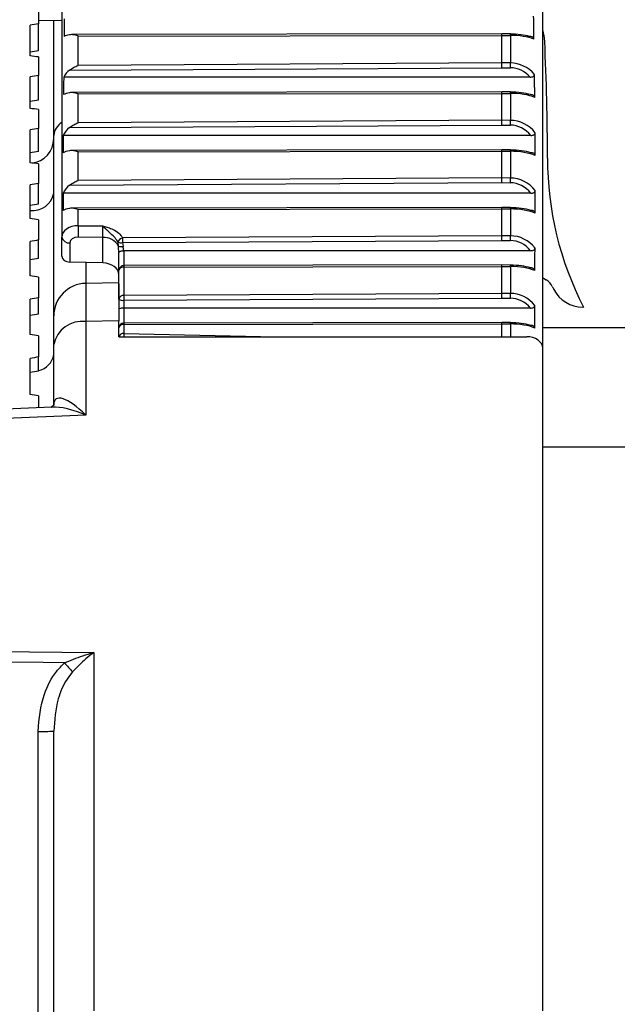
# Model space of a CAD drawing. Header units: millimetres. Extents: x 0 to 420, y 0 to 297.
# Tile 58 of 69: x 290.27 to 292.89, y 245.93 to 250.25. Entities that reach past the tile are written whole.
import ezdxf

# ---------------------------------------------------------------- set-up
doc = ezdxf.new("R2010")
doc.units = ezdxf.units.MM

msp = doc.modelspace()

# ---------------------------------------------------------------- linework, layer by layer
at = {"color": 7, "linetype": 'Continuous', "lineweight": 25}
for p, q in [((290.45367, 250.49765), (290.45367, 249.29899)), ((292.56526, 248.81182), (292.56526, 250.36397)), ((290.35063, 250.31322), (290.35063, 250.23531)), ((290.31484, 250.09497), (290.31484, 250.22953)), ((290.35063, 250.25168), (290.45367, 250.25047)), ((290.35063, 250.11741), (290.35063, 250.23531)), ((290.41788, 249.74508), (290.41788, 250.25089)), ((292.38629, 250.19155), (290.49603, 250.18868)), ((290.52487, 250.18243), (292.38631, 250.18526)), ((290.52487, 250.05356), (290.52487, 250.18243)), ((292.42322, 250.19146), (292.38629, 250.19155)), ((292.38631, 250.06432), (292.38631, 250.18526)), ((292.38631, 250.18526), (292.42335, 250.18517)), ((292.42335, 250.18517), (292.42335, 250.06396)), ((292.49802, 250.18306), (292.49802, 250.17749)), ((290.35063, 250.09053), (290.35063, 250.0096)), ((292.38631, 250.06432), (290.52487, 250.05356)), ((292.42335, 250.06396), (292.38631, 250.06432)), ((290.31484, 249.86419), (290.31484, 250.00368)), ((290.35063, 249.90036), (290.35063, 250.0096)), ((292.5099, 250.00165), (290.46153, 250.00165)), ((290.48687, 250.03235), (292.38628, 250.04333)), ((292.38628, 250.04333), (292.42317, 250.04298)), ((292.38629, 249.93685), (290.49602, 249.93401)), ((290.52487, 249.92776), (292.38631, 249.93056)), ((290.52487, 249.8013), (290.52487, 249.92776)), ((292.42322, 249.93676), (292.38629, 249.93685)), ((292.38631, 249.81214), (292.38631, 249.93056)), ((292.38631, 249.93056), (292.42335, 249.93047)), ((292.42335, 249.93047), (292.42335, 249.81179)), ((290.35063, 249.85952), (290.35063, 249.77579)), ((290.48712, 249.78027), (292.38628, 249.79133)), ((292.38631, 249.81214), (290.52487, 249.8013)), ((292.38628, 249.79133), (292.42317, 249.79097)), ((292.42335, 249.81179), (292.38631, 249.81214)), ((290.31484, 249.6257), (290.31484, 249.76975)), ((290.35063, 249.6755), (290.35063, 249.77579)), ((290.41788, 248.95267), (290.41788, 249.74508)), ((292.5131, 249.74549), (290.45994, 249.74549)), ((292.38629, 249.68236), (290.49603, 249.67943)), ((290.52487, 249.67319), (292.38631, 249.67607)), ((290.52487, 249.548), (290.52487, 249.67319)), ((292.42322, 249.68227), (292.38629, 249.68236)), ((292.38631, 249.5589), (292.38631, 249.67607)), ((292.38631, 249.67607), (292.42335, 249.67598)), ((292.42335, 249.67598), (292.42335, 249.55854)), ((290.35063, 249.62081), (290.35063, 249.5345)), ((290.31484, 249.38016), (290.31484, 249.52836)), ((290.35063, 249.44345), (290.35063, 249.5345)), ((290.4873, 249.5271), (292.38628, 249.53821)), ((292.38631, 249.5589), (290.52487, 249.548)), ((292.38628, 249.53821), (292.42317, 249.53785)), ((292.42335, 249.55854), (292.38631, 249.5589)), ((292.51347, 249.49167), (290.4598, 249.49167)), ((292.38629, 249.42912), (290.49604, 249.42614)), ((290.52487, 249.4199), (292.38631, 249.42283)), ((290.52487, 249.34917), (290.52487, 249.4199)), ((292.42322, 249.42903), (292.38629, 249.42912)), ((292.38631, 249.30527), (292.38631, 249.42283)), ((292.38631, 249.42283), (292.42335, 249.42274)), ((292.42335, 249.42274), (292.42335, 249.30491)), ((290.35063, 249.37506), (290.35063, 249.28642)), ((290.52487, 249.34917), (290.63299, 249.34823)), ((290.31484, 249.12824), (290.31484, 249.28019)), ((290.35063, 249.20484), (290.35063, 249.28642)), ((290.45367, 249.21478), (290.45367, 249.29899)), ((290.48883, 249.27369), (290.48883, 249.18904)), ((290.63387, 249.29761), (290.52443, 249.29856)), ((290.63387, 249.18546), (290.63387, 249.29761)), ((290.70182, 249.25993), (290.70013, 249.27635)), ((292.38631, 249.30527), (290.72027, 249.29551)), ((290.72038, 249.27485), (292.38628, 249.28461)), ((290.72038, 249.27485), (290.72258, 249.25833)), ((292.38628, 249.28461), (292.42317, 249.28425)), ((292.42335, 249.30491), (292.38631, 249.30527)), ((290.7042, 249.15243), (290.7042, 249.23016)), ((292.51241, 249.23936), (290.72567, 249.23936)), ((290.72567, 249.23936), (290.72567, 249.17391)), ((290.63387, 249.18546), (290.48883, 249.18904)), ((290.55854, 249.18732), (290.55854, 249.09039)), ((290.7042, 249.0271), (290.7042, 249.15243)), ((290.72556, 249.16762), (292.38631, 249.17025)), ((290.72556, 249.16762), (290.72556, 249.04228)), ((292.38629, 249.17654), (290.72564, 249.17391)), ((292.42322, 249.17644), (292.38629, 249.17654)), ((292.38631, 249.05198), (292.38631, 249.17025)), ((292.38631, 249.17025), (292.42335, 249.17015)), ((292.42335, 249.17015), (292.42335, 249.05162)), ((290.35063, 249.12294), (290.35063, 249.03221)), ((290.7041, 249.09843), (290.55844, 249.09581)), ((292.38631, 249.05198), (290.72556, 249.04228)), ((292.42335, 249.05162), (292.38631, 249.05198)), ((290.31484, 248.87063), (290.31484, 249.02591)), ((290.35063, 248.96033), (290.35063, 249.03221)), ((290.72567, 249.02154), (292.38628, 249.03124)), ((290.72567, 249.02154), (290.72567, 248.98733)), ((292.38628, 249.03124), (292.42317, 249.03088)), ((292.51143, 248.98733), (290.72567, 248.98733)), ((290.72567, 248.98733), (290.72567, 248.92131)), ((292.53062, 248.89959), (292.53062, 248.99915)), ((292.74121, 248.99174), (292.74421, 248.99174)), ((290.7042, 248.93073), (290.55854, 248.92811)), ((290.55854, 248.92811), (290.55854, 248.5171)), ((290.7042, 248.86156), (290.7042, 248.93073)), ((292.38629, 248.92391), (290.72564, 248.92131)), ((292.42322, 248.92381), (292.38629, 248.92391)), ((290.72556, 248.91502), (292.38631, 248.91762)), ((290.72556, 248.91502), (290.72556, 248.87557)), ((292.38631, 248.91762), (292.42335, 248.91752)), ((292.38631, 248.86156), (292.38631, 248.91762)), ((292.42335, 248.91752), (292.42335, 248.86156)), ((292.99474, 248.90072), (292.56526, 248.90072)), ((290.35063, 248.86515), (290.35063, 248.77257)), ((290.7042, 248.86156), (292.49493, 248.86156)), ((290.72556, 248.87557), (291.39297, 248.86156)), ((290.41788, 248.56115), (290.41788, 248.8269)), ((292.56526, 245.90062), (292.56526, 248.81182)), ((290.31484, 248.60803), (290.31484, 248.76622)), ((290.35063, 248.71059), (290.35063, 248.77257)), ((290.35063, 248.60238), (290.35063, 248.55001)), ((290.40968, 248.55258), (289.9863, 248.53413)), ((290.55854, 248.5171), (289.98288, 248.49201)), ((292.99474, 248.3766), (292.56526, 248.3766)), ((290.01587, 247.48046), (290.5937, 247.4742)), ((290.5937, 247.4742), (290.5937, 245.90062)), ((290.3488, 245.70418), (290.3488, 247.12778)), ((290.41788, 245.77627), (290.41788, 247.12841))]:
    msp.add_line(p, q, dxfattribs=at)
at = {"color": 7, "linetype": 'Continuous', "lineweight": 25, "flags": 128}
for points in [[(292.56526, 249.12041), (292.56902, 249.1183), (292.58118, 249.11105)], [(290.46473, 247.42861), (290.37182, 247.42963), (290.01462, 247.43355)]]:
    msp.add_lwpolyline(points, dxfattribs=at)
at = {"color": 7, "linetype": 'Continuous', "lineweight": 25}
for centre, radius, start, end in [((292.3248, 250.18623), 0.09856, 359.38232, 3.04043), ((292.35946, 250.14835), 0.21474, 2.73913, 16.58308), ((281.84929, 249.64551), 10.73693, 0, 2.739125), ((285.83771, 250.11228), 6.58583, 359.397102, 359.579683), ((292.32477, 249.93153), 0.09859, 359.38731, 3.04414), ((290.49116, 249.73951), 0.07349, 120.67276, 175.65705), ((285.67978, 249.8621), 6.74376, 359.395691, 359.572514), ((290.31051, 249.73165), 0.10737, 275.75377, 0), ((292.32488, 249.67706), 0.09848, 359.37158, 3.0325), ((294.01781, 249.64551), 1.43159, 180, 207.17239), ((285.56217, 249.61034), 6.86138, 359.394638, 359.567396), ((290.32504, 249.50973), 0.09459, 263.45353, 348.97192), ((292.32496, 249.42383), 0.0984, 359.36049, 3.0244), ((292.37219, 249.3079), 1.84778, 178.72032, 180.28974), ((290.4848, 249.30517), 0.03174, 191.22551, 277.30015), ((290.63888, 249.22654), 0.07125, 27.94774, 94.03673), ((290.72482, 249.27056), 0.02537, 100.34427, 166.79559), ((290.71303, 249.31293), 0.03878, 250.57114, 280.92965), ((302.1931, 249.3476), 11.47295, 180.260137, 180.36334), ((285.53977, 249.357), 6.88378, 359.394438, 359.566442), ((290.71466, 249.29096), 0.03358, 247.52162, 283.6472), ((290.72567, 249.15243), 0.02147, 90.09071, 180), ((290.72295, 249.14866), 0.01913, 82.17488, 168.63699), ((290.88937, 249.16872), 0.16382, 178.18542, 180.38555), ((292.32497, 249.17125), 0.09839, 359.35843, 3.0229), ((290.56104, 248.95267), 0.14316, 91.14053, 180.00115), ((292.54331, 249.05031), 0.07158, 26.59793, 58.05956), ((285.6141, 249.10277), 6.80945, 359.395103, 359.569633), ((293.56738, 249.56308), 1.07369, 206.59793, 207.39631), ((292.74121, 249.1349), 0.14316, 207.39631, 270), ((290.72295, 249.02333), 0.01913, 82.17488, 168.63699), ((290.72066, 249.04645), 0.02541, 229.60931, 281.36905), ((302.0745, 249.09343), 11.34906, 180.258223, 180.36294), ((290.54241, 248.80219), 0.12696, 82.69985, 168.77449), ((290.72567, 248.89983), 0.02147, 90.08966, 180), ((290.88946, 248.91611), 0.1639, 178.1824, 180.38142), ((292.32493, 248.91861), 0.09843, 359.36529, 3.02798), ((290.72295, 248.89606), 0.01913, 82.17488, 168.63699), ((290.7231, 248.85612), 0.01961, 82.78742, 163.88611), ((291.28257, 248.84981), 0.5576, 177.35212, 178.79245), ((290.33334, 248.79644), 0.0856, 281.65841, 350.98517), ((294.43328, 251.04651), 5.37016, 222.35359, 222.91999), ((290.36567, 249.0649), 1.9372, 269.5009, 271.54429)]:
    msp.add_arc(centre, radius, start, end, dxfattribs=at)
for centre, major_axis, ratio, start_param, end_param in [((292.4221, 242.53303), (0, 11.19642), 0.0127862, 5.462898, 5.4751629), ((296.01068, 247.93174), (31.13854, 4.48734), 0.0995432, 1.7392192, 1.7403881), ((290.52525, 247.3939), (0, 5.59821), 0.0127862, 1.0338855, 1.0497372), ((290.52525, 250.17034), (0.07158, 0), 0.2902111, 2.1263432, 2.6205335), ((292.38628, 250.17008), (0.00001, 0.02147), 0.0019618, 5.4977875, 6.2831813), ((292.4221, 250.15546), (0.12169, 0), 0.2902111, 0.7951309, 1.5620697), ((292.4221, 250.13467), (0.14316, 0), 0.3527454, 0.7505091, 1.5620697), ((295.77624, 247.8983), (29.95488, 4.31676), 0.0995432, 1.7385645, 1.7397794), ((296.01068, 246.17214), (31.13854, -4.48734), 0.0995432, 1.7679074, 1.7690762), ((292.38628, 250.04914), (0.00004, 0.02147), 0.0005409, 4.4388038, 5.4977949), ((292.4221, 249.91441), (0, 0.14956), 0.9571858, 5.4377306, 6.2744587), ((296.01068, 247.96399), (31.1388, 4.64509), 0.0921007, 1.7398252, 1.740994), ((290.52525, 248.02298), (0, 4.3417), 0.0164865, 1.0975985, 1.1173753), ((290.52525, 249.96563), (0, 0.07905), 0.9055431, 0.5658604, 1.0975985), ((292.4221, 249.9086), (0, 0.13438), 0.9055431, 5.4772143, 6.2744587), ((292.4221, 244.25313), (0, 8.68341), 0.0164865, 5.422348, 5.4377306), ((290.52525, 249.91582), (0.07158, 0), 0.2876616, 2.1250228, 2.6881716), ((292.38628, 249.91538), (0.00001, 0.02147), 0.0019662, 5.4977874, 6.2831893), ((292.4221, 249.90109), (0.12169, 0), 0.2876616, 0.7455815, 1.5620697), ((292.4221, 249.88029), (0.14316, 0), 0.3505784, 0.709959, 1.5620697), ((295.77624, 247.92932), (29.95514, 4.46851), 0.0921007, 1.7391705, 1.7403854), ((296.01068, 246.13989), (31.1388, -4.64509), 0.0921007, 1.7673014, 1.7684703), ((292.38628, 249.79696), (0.00004, 0.02147), 0.0005271, 4.447235, 5.4977943), ((292.4221, 249.65564), (0, 0.13534), 0.8991268, 5.4384327, 6.2744587), ((292.4221, 249.66127), (0, 0.15052), 0.9510877, 5.4059622, 6.2744587), ((296.01068, 247.99374), (31.13912, 4.79001), 0.0844339, 1.7405759, 1.7417448), ((290.52525, 243.56235), (0, 15.09946), 0.0047405, 1.1488968, 1.1544199), ((290.52525, 249.71289), (0, 0.07961), 0.8991268, 0.5617091, 1.1488968), ((292.4221, 230.45165), (0, 30.19893), 0.0047405, 5.4016574, 5.4059622), ((295.77624, 247.95794), (29.95544, 4.60793), 0.0844339, 1.7399212, 1.7411361), ((290.52525, 249.66076), (0.07158, 0), 0.2956813, 2.1291879, 2.7252162), ((292.38628, 249.66089), (0.00001, 0.02147), 0.0019522, 5.4977877, 6.2831813), ((292.4221, 249.64557), (0.12169, 0), 0.2956813, 0.7207132, 1.5620697), ((292.4221, 249.62481), (0.14316, 0), 0.3573952, 0.6892685, 1.5620697), ((296.01068, 246.11014), (31.13912, -4.79001), 0.0844339, 1.7665507, 1.7677196), ((296.01068, 248.0209), (31.13946, 4.92184), 0.0765639, 1.7414624, 1.7426312), ((290.52525, 249.45925), (0, 0.08001), 0.8946047, 0.5587672, 1.1536638), ((292.38628, 249.54371), (0.00004, 0.02147), 0.0005173, 4.4532004, 5.4977939), ((292.4221, 249.40183), (0, 0.13602), 0.8946047, 5.4337982, 6.2744587), ((292.4221, 249.40734), (0, 0.15121), 0.9467847, 5.4022216, 6.2744587), ((290.52525, 257.35133), (0, 19.39983), 0.0036897, 1.9879288, 1.9922023), ((292.4221, 274.19599), (0, 38.79967), 0.0036897, 4.0192256, 4.0225564), ((295.77624, 247.98407), (29.95577, 4.73475), 0.0765639, 1.7408076, 1.7420225), ((290.52525, 249.40712), (0.07158, 0), 0.3013082, 2.1321303, 2.7201867), ((292.38628, 249.40765), (0.00001, 0.02147), 0.0019424, 5.497788, 6.2831894), ((292.4221, 249.39162), (0.12169, 0), 0.3013082, 0.7255338, 1.5620697), ((292.4221, 249.37089), (0.14316, 0), 0.362178, 0.6931634, 1.5620697), ((296.01068, 246.08297), (31.13946, -4.92184), 0.0765639, 1.7656643, 1.7668331), ((290.52525, 249.29855), (0.07158, -0.00088), 0.7070529, 1.5847583, 3.1503186), ((290.63262, 249.32293), (-0.00062, 0.0358), 0.0320632, 3.9261352, 5.4968402), ((296.01068, 248.04541), (31.13983, 5.04036), 0.0685118, 1.7424743, 1.7436431), ((290.52462, 249.27325), (0.03578, -0.00088), 0.7068915, 1.593475, 3.1590353), ((292.38628, 249.29009), (0.00004, 0.02147), 0.0005155, 4.4543076, 5.4977938), ((292.4221, 249.1481), (0, 0.13615), 0.8937669, 5.4469469, 6.2744587), ((292.4221, 249.15358), (0, 0.15133), 0.945987, 5.4131081, 6.2744587), ((290.63262, 249.21815), (0, 0.16361), 0.4374984, 4.712389, 4.9706211), ((290.63262, 249.21267), (0, 0.1788), 0.5204466, 4.8620712, 4.9706211), ((290.72567, 249.21538), (0, 0.02397), 0.8956914, 0, 0.0484721), ((292.4221, 266.78106), (0, 27.18793), 0.0052655, 4.0068828, 4.0116698), ((295.77624, 248.00765), (29.95612, 4.84877), 0.0685118, 1.7418196, 1.7430345), ((290.48946, 249.21434), (0.03578, -0.00088), 0.7068915, 3.1590353, 4.7123784), ((290.63262, 249.13487), (0.07157, -0.00177), 0.7068915, 0.0174427, 1.5707857), ((292.38628, 249.15506), (0.00001, 0.02147), 0.0019406, 5.497788, 6.2831812), ((292.4221, 249.1389), (0.12169, 0), 0.3023484, 0.7405121, 1.5620697), ((292.4221, 249.11818), (0.14316, 0), 0.3630621, 0.7055061, 1.5620697), ((296.01068, 246.05846), (31.13983, -5.04036), 0.0685118, 1.7646523, 1.7658212), ((292.38628, 249.0368), (0.00004, 0.02147), 0.0005216, 4.4505982, 5.4977941), ((292.4221, 248.90072), (0, 0.15091), 0.9486606, 5.4228981, 6.2744587), ((296.01068, 248.0672), (31.1402, 5.14537), 0.0602982, 1.7436004, 1.7447693), ((292.4221, 248.89516), (0, 0.13572), 0.8965755, 5.4589005, 6.2744587), ((290.72567, 248.98091), (0.02147, 0), 0.2988585, 1.5707963, 3.1415927), ((295.77624, 248.02861), (29.95648, 4.94978), 0.0602982, 1.7429457, 1.7441606), ((292.38628, 248.90243), (0.00001, 0.02147), 0.0019467, 5.4977879, 6.2831894), ((292.4221, 248.88671), (0.12169, 0), 0.2988585, 0.7465115, 1.5620697), ((292.4221, 248.86597), (0.14316, 0), 0.3600957, 0.7105091, 1.5620697), ((296.01068, 246.03668), (31.1402, -5.14537), 0.0602982, 1.7635262, 1.7646951), ((292.49368, 248.81094), (0.07157, 0.00177), 0.7068915, 6.2657426, 7.8190857), ((296.01068, 248.08621), (31.14055, 5.2367), 0.0519439, 1.7448285, 1.7459973), ((295.77624, 248.04689), (29.95682, 5.03764), 0.0519439, 1.7441737, 1.7453886), ((296.01068, 246.01767), (31.14055, -5.2367), 0.0519439, 1.7622982, 1.763467), ((290.56104, 248.41589), (-0.13365, 0.17098), 0.2999952, 5.0962773, 6.6496203), ((290.56104, 248.41589), (0.20721, -0.11157), 0.3824318, 1.7856801, 2.5711043)]:
    msp.add_ellipse(centre, major_axis=major_axis, ratio=ratio, start_param=start_param, end_param=end_param, dxfattribs=at)
for points, knots in [([(290.52487, 250.18243), (290.52474, 250.18249), (290.51839, 250.18493), (290.50558, 250.18898), (290.49357, 250.18832), (290.4875, 250.18799)], [0, 0, 0, 0, 0.0104052, 0.4999062, 1, 1, 1, 1]), ([(292.5268, 250.16911), (292.52664, 250.17036), (292.52631, 250.17285), (292.5237, 250.17614), (292.51949, 250.17876), (292.51383, 250.18041), (292.50951, 250.18059), (292.50731, 250.18068)], [0, 0, 0, 0, 0.18383336, 0.36834805, 0.5433482, 0.76780681, 1, 1, 1, 1]), ([(290.48687, 250.03235), (290.49289, 250.03639), (290.50509, 250.04456), (290.51813, 250.0509), (290.52474, 250.05351), (290.52487, 250.05356)], [0, 0, 0, 0, 0.4889557, 0.9897739, 1, 1, 1, 1]), ([(292.5099, 250.00165), (292.51254, 250.00178), (292.51715, 250.00201), (292.52316, 250.00414), (292.5271, 250.00716), (292.52901, 250.01054), (292.52916, 250.0127), (292.52923, 250.01363)], [0, 0, 0, 0, 0.2740851, 0.4792551, 0.6857633, 0.8647498, 1, 1, 1, 1]), ([(290.52487, 249.92776), (290.52474, 249.92781), (290.51842, 249.93024), (290.50564, 249.93429), (290.49365, 249.93365), (290.48758, 249.93333)], [0, 0, 0, 0, 0.01042863, 0.49880548, 1, 1, 1, 1]), ([(292.53067, 249.913), (292.5305, 249.9143), (292.53016, 249.9169), (292.52744, 249.92033), (292.52338, 249.92285), (292.51796, 249.92454), (292.51385, 249.92473), (292.51151, 249.92484)], [0, 0, 0, 0, 0.1918486, 0.3844512, 0.5660652, 0.7531661, 1, 1, 1, 1]), ([(290.48712, 249.78027), (290.49318, 249.78432), (290.50531, 249.79242), (290.51826, 249.7987), (290.52474, 249.80125), (290.52487, 249.8013)], [0, 0, 0, 0, 0.4950302, 0.9897026, 1, 1, 1, 1]), ([(292.5131, 249.74549), (292.51562, 249.74562), (292.52011, 249.74585), (292.52602, 249.74794), (292.52997, 249.75096), (292.53193, 249.75436), (292.53211, 249.75654), (292.53219, 249.7575)], [0, 0, 0, 0, 0.2629214, 0.4692637, 0.6767785, 0.8593994, 1, 1, 1, 1]), ([(290.52487, 249.67319), (290.52474, 249.67324), (290.51833, 249.6757), (290.50545, 249.67977), (290.49339, 249.67906), (290.48732, 249.67871)], [0, 0, 0, 0, 0.0103551, 0.5022586, 1, 1, 1, 1]), ([(292.53258, 249.65735), (292.53242, 249.65867), (292.5321, 249.66131), (292.52937, 249.6648), (292.52527, 249.66734), (292.51987, 249.66902), (292.51581, 249.66921), (292.51353, 249.66932)], [0, 0, 0, 0, 0.1948074, 0.3904136, 0.5741193, 0.7610669, 1, 1, 1, 1]), ([(290.4873, 249.5271), (290.49337, 249.53114), (290.50544, 249.53919), (290.51832, 249.54542), (290.52474, 249.54795), (290.52487, 249.548)], [0, 0, 0, 0, 0.4974327, 0.9896514, 1, 1, 1, 1]), ([(292.51347, 249.49167), (292.51598, 249.4918), (292.52046, 249.49202), (292.52635, 249.4941), (292.5303, 249.4971), (292.53226, 249.50047), (292.53245, 249.50263), (292.53253, 249.50357)], [0, 0, 0, 0, 0.2620409, 0.4690274, 0.6771635, 0.8607903, 1, 1, 1, 1]), ([(290.52487, 249.4199), (290.52474, 249.41995), (290.51827, 249.42244), (290.50532, 249.42651), (290.49321, 249.42576), (290.48714, 249.42538)], [0, 0, 0, 0, 0.01030392, 0.50466492, 1, 1, 1, 1]), ([(292.53223, 249.40402), (292.53208, 249.40533), (292.53177, 249.40794), (292.52908, 249.41141), (292.52502, 249.41394), (292.51959, 249.41564), (292.51548, 249.41584), (292.51314, 249.41595)], [0, 0, 0, 0, 0.1934923, 0.3877819, 0.5702802, 0.7560305, 1, 1, 1, 1]), ([(290.70013, 249.27635), (290.69631, 249.28276), (290.68843, 249.29598), (290.66889, 249.31266), (290.6534, 249.32753), (290.64297, 249.33851), (290.63711, 249.34443), (290.63398, 249.34735), (290.63309, 249.34815), (290.63299, 249.34823)], [0, 0, 0, 0, 0.2499813, 0.5159856, 0.7363559, 0.8600158, 0.9603394, 0.9956595, 1, 1, 1, 1]), ([(290.63299, 249.34823), (290.63315, 249.34819), (290.63431, 249.34787), (290.64227, 249.34569), (290.65773, 249.34132), (290.68141, 249.33225), (290.70564, 249.31765), (290.71539, 249.3029), (290.72027, 249.29551)], [0, 0, 0, 0, 0.0043384, 0.0313159, 0.2158585, 0.424023, 0.7115706, 1, 1, 1, 1]), ([(290.7042, 249.23016), (290.70421, 249.23056), (290.70423, 249.23157), (290.70451, 249.23269), (290.70545, 249.23429), (290.70787, 249.23594), (290.71249, 249.23759), (290.71818, 249.23881), (290.72248, 249.23916), (290.72463, 249.23933)], [0, 0, 0, 0, 0.04316194, 0.10840217, 0.20029784, 0.42359624, 0.62147981, 0.81057387, 1, 1, 1, 1]), ([(292.51241, 249.23936), (292.51495, 249.23949), (292.51946, 249.23971), (292.52538, 249.24179), (292.52933, 249.24478), (292.53126, 249.24812), (292.53145, 249.25025), (292.53153, 249.25116)], [0, 0, 0, 0, 0.2658515, 0.4730524, 0.6814592, 0.8643792, 1, 1, 1, 1]), ([(292.53109, 249.15188), (292.53094, 249.15317), (292.53065, 249.15575), (292.52799, 249.15917), (292.52397, 249.16168), (292.51851, 249.16341), (292.51433, 249.16361), (292.51192, 249.16372)], [0, 0, 0, 0, 0.19106669, 0.38291011, 0.56344988, 0.74820806, 1, 1, 1, 1]), ([(290.55848, 249.09371), (290.55844, 249.09375), (290.5583, 249.09393), (290.55824, 249.05029), (290.55844, 248.96884), (290.55854, 248.92811)], [0, 0, 0, 0, 0.1413495, 0.5706761, 1, 1, 1, 1]), ([(290.7042, 249.0933), (290.7042, 249.09124), (290.7042, 249.08664), (290.7042, 249.01841), (290.7042, 248.95324), (290.7042, 248.93073)], [0, 0, 0, 0, 0.34456325, 0.77360772, 1, 1, 1, 1]), ([(292.51143, 248.98733), (292.514, 248.98746), (292.51855, 248.98769), (292.52451, 248.98978), (292.52845, 248.99277), (292.53037, 248.99612), (292.53055, 248.99824), (292.53062, 248.99915)], [0, 0, 0, 0, 0.2691455, 0.4759142, 0.6839415, 0.8656236, 1, 1, 1, 1]), ([(290.41788, 248.8269), (290.41788, 248.85745), (290.41788, 248.91854), (290.41788, 248.95128), (290.41788, 248.95114), (290.41788, 248.9511)], [0, 0, 0, 0, 0.4290922, 0.8581851, 1, 1, 1, 1]), ([(292.53062, 248.89959), (292.53047, 248.90088), (292.53017, 248.90346), (292.52751, 248.90686), (292.52349, 248.90937), (292.51803, 248.9111), (292.51385, 248.9113), (292.51143, 248.91141)], [0, 0, 0, 0, 0.19047, 0.3817039, 0.5618986, 0.746935, 1, 1, 1, 1]), ([(290.41807, 248.56398), (290.41807, 248.56405), (290.41818, 248.56557), (290.41679, 248.55679), (290.40435, 248.55209), (290.40767, 248.55235), (290.40814, 248.55239)], [0, 0, 0, 0, 0.0162314, 0.334455, 0.9045023, 1, 1, 1, 1]), ([(290.46473, 247.42861), (290.49139, 247.4397), (290.5337, 247.4573), (290.5772, 247.4699), (290.59343, 247.47413), (290.5937, 247.4742)], [0, 0, 0, 0, 0.6262237, 0.9938086, 1, 1, 1, 1]), ([(290.5937, 247.4742), (290.59353, 247.47408), (290.5818, 247.46551), (290.5503, 247.44065), (290.51986, 247.40931), (290.50069, 247.38956)], [0, 0, 0, 0, 0.0053551, 0.3734116, 1, 1, 1, 1]), ([(290.3488, 247.12778), (290.35402, 247.18335), (290.36282, 247.27693), (290.41479, 247.37752), (290.45302, 247.41663), (290.46473, 247.42861)], [0, 0, 0, 0, 0.50358147, 0.84789282, 1, 1, 1, 1]), ([(290.50069, 247.38956), (290.49228, 247.37907), (290.46395, 247.34372), (290.42767, 247.25591), (290.42156, 247.17632), (290.41788, 247.12841)], [0, 0, 0, 0, 0.1437042, 0.4844987, 1, 1, 1, 1])]:
    msp.add_open_spline(points, degree=3, knots=knots, dxfattribs=at)

doc.saveas('drawing.dxf')
